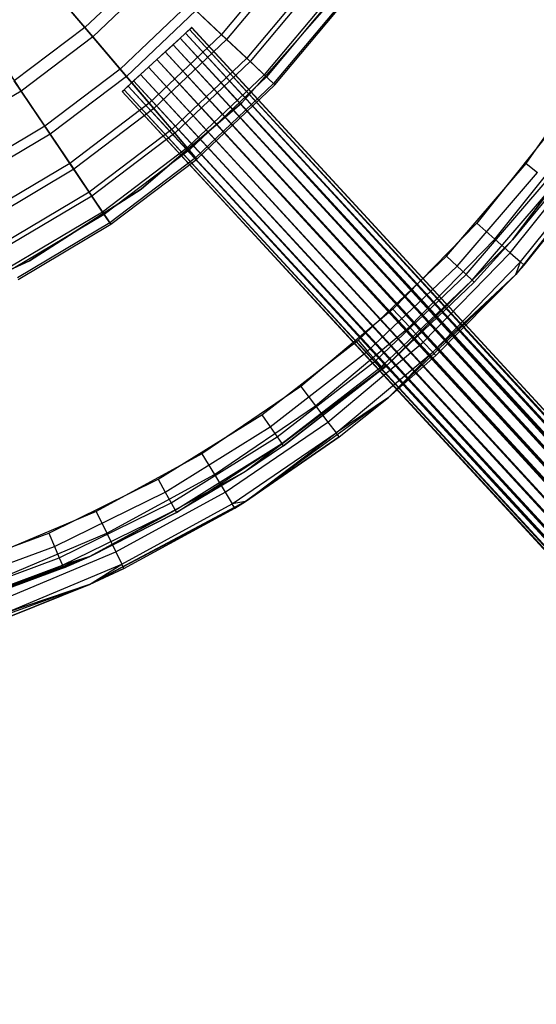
# Model space of a CAD drawing. Extents: x -22.9 to 23, y 4.7 to 50.6.
# Tile 28 of 95: x 1.4 to 3.1, y 22.7 to 25.8. Entities that reach past the tile are written whole.
import ezdxf

# ---------------------------------------------------------------- set-up
doc = ezdxf.new("R2010")
doc.units = 0
doc.header["$LTSCALE"] = 2.54
doc.layers.get('0').update_dxf_attribs({"linetype": 'CONTINUOUS'})

# ---------------------------------------------------------------- blocks, each defined once
blk = doc.blocks.new('HOTEL-MOOD-11783-11791_STL')
at = {"color": 0}
for p, q in [((2.2689, 25.9975, 20.0225), (2.0669, 25.7566, 20.0225)), ((2.2689, 25.9975, 20.0225), (2.0669, 25.7566, 20.0225)), ((2.2867, 25.9842, 22.4078), (2.0831, 25.7414, 22.4078)), ((2.2867, 25.9842, 22.4078), (2.0831, 25.7414, 22.4078)), ((1.8378, 25.9717, 19.4659), (1.6356, 25.7792, 19.4659)), ((1.8378, 25.9717, 19.4659), (1.6356, 25.7792, 19.4659)), ((1.6356, 25.7792, 19.4659), (1.5054, 25.9324, 19.2169)), ((1.6356, 25.7792, 19.4659), (1.5054, 25.9324, 19.2169)), ((1.8662, 25.945, 23.1195), (1.6609, 25.7495, 23.1195)), ((1.8662, 25.945, 23.1195), (1.6609, 25.7495, 23.1195)), ((2.3565, 25.932, 20.3233), (2.1466, 25.6818, 20.3233)), ((2.3565, 25.932, 20.3233), (2.1466, 25.6818, 20.3233)), ((2.3685, 25.9231, 22.0355), (2.1575, 25.6715, 22.0355)), ((2.3685, 25.9231, 22.0355), (2.1575, 25.6715, 22.0355)), ((1.5358, 25.8967, 23.4537), (1.6609, 25.7495, 23.1195)), ((1.5358, 25.8967, 23.4537), (1.6609, 25.7495, 23.1195)), ((2.417, 25.8868, 20.6343), (2.2017, 25.63, 20.6343)), ((2.417, 25.8868, 20.6343), (2.2017, 25.63, 20.6343)), ((2.4245, 25.8812, 21.6559), (2.2086, 25.6236, 21.6559)), ((2.4245, 25.8812, 21.6559), (2.2086, 25.6236, 21.6559)), ((2.4498, 25.8623, 20.9517), (2.2316, 25.602, 20.9517)), ((2.4498, 25.8623, 20.9517), (2.2316, 25.602, 20.9517)), ((2.2358, 25.598, 21.2717), (2.4545, 25.8588, 21.2717)), ((2.2358, 25.598, 21.2717), (2.4545, 25.8588, 21.2717)), ((1.9635, 25.8536, 19.7355), (1.7474, 25.6478, 19.7355)), ((1.9635, 25.8536, 19.7355), (1.7474, 25.6478, 19.7355)), ((1.9857, 25.8328, 22.77), (1.7671, 25.6246, 22.77)), ((1.9857, 25.8328, 22.77), (1.7671, 25.6246, 22.77)), ((2.0669, 25.7566, 20.0225), (1.9635, 25.8536, 19.7355)), ((2.0669, 25.7566, 20.0225), (1.9635, 25.8536, 19.7355)), ((1.9857, 25.8328, 22.77), (2.0831, 25.7414, 22.4078)), ((1.9857, 25.8328, 22.77), (2.0831, 25.7414, 22.4078)), ((2.1312, 25.5409, 28.9161), (2.4078, 25.855, 28.9161)), ((2.4078, 25.855, 28.7961), (2.1312, 25.5409, 28.7961)), ((2.1312, 25.5409, 28.9161), (2.4078, 25.855, 28.9161)), ((2.4078, 25.855, 28.7961), (2.1312, 25.5409, 28.7961)), ((1.6356, 25.7792, 19.4659), (1.4132, 25.6106, 19.4659)), ((1.6356, 25.7792, 19.4659), (1.4132, 25.6106, 19.4659)), ((1.7474, 25.6478, 19.7355), (1.6356, 25.7792, 19.4659)), ((1.7474, 25.6478, 19.7355), (1.6356, 25.7792, 19.4659)), ((1.9362, 25.7449, 28.7321), (1.9662, 25.7725, 28.673)), ((1.9362, 25.7449, 28.7321), (1.9662, 25.7725, 28.673)), ((1.9726, 25.7784, 28.6017), (1.9539, 25.7611, 28.5346)), ((1.9726, 25.7784, 28.6017), (1.9539, 25.7611, 28.5346)), ((1.9662, 25.7725, 28.673), (1.9734, 25.7791, 28.6198)), ((1.9662, 25.7725, 28.673), (1.9734, 25.7791, 28.6198)), ((1.9662, 25.7725, 28.673), (15.1096, 11.5127, 28.6379)), ((15.0908, 11.4955, 28.705), (1.9662, 25.7725, 28.673)), ((15.0908, 11.4955, 28.705), (1.9662, 25.7725, 28.673)), ((15.1032, 11.5068, 28.673), (1.9662, 25.7725, 28.673)), ((15.1032, 11.5068, 28.673), (1.9662, 25.7725, 28.673)), ((1.9662, 25.7725, 28.673), (15.1096, 11.5127, 28.6379)), ((1.9734, 25.7791, 28.6198), (1.9726, 25.7784, 28.6017)), ((1.9734, 25.7791, 28.6198), (1.9726, 25.7784, 28.6017)), ((15.1096, 11.5127, 28.6017), (1.9726, 25.7784, 28.6017)), ((15.1096, 11.5127, 28.6017), (1.9726, 25.7784, 28.6017)), ((15.1096, 11.5127, 28.6379), (1.9734, 25.7791, 28.6198)), ((15.1096, 11.5127, 28.6379), (1.9734, 25.7791, 28.6198)), ((15.1104, 11.5134, 28.6198), (1.9734, 25.7791, 28.6198)), ((15.1104, 11.5134, 28.6198), (1.9734, 25.7791, 28.6198)), ((1.3271, 25.7385, 23.4537), (1.435, 25.5783, 23.1195)), ((1.3271, 25.7385, 23.4537), (1.435, 25.5783, 23.1195)), ((1.6609, 25.7495, 23.1195), (1.435, 25.5783, 23.1195)), ((1.6609, 25.7495, 23.1195), (1.435, 25.5783, 23.1195)), ((1.6609, 25.7495, 23.1195), (1.7671, 25.6246, 22.77)), ((1.6609, 25.7495, 23.1195), (1.7671, 25.6246, 22.77)), ((2.0669, 25.7566, 20.0225), (1.8392, 25.5398, 20.0225)), ((2.0669, 25.7566, 20.0225), (1.8392, 25.5398, 20.0225)), ((2.0831, 25.7414, 22.4078), (1.8536, 25.5229, 22.4078)), ((2.0831, 25.7414, 22.4078), (1.8536, 25.5229, 22.4078)), ((1.8895, 25.7018, 28.7654), (1.9362, 25.7449, 28.7321)), ((1.8895, 25.7018, 28.7654), (1.9362, 25.7449, 28.7321)), ((1.9539, 25.7611, 28.5346), (1.9143, 25.7247, 28.487)), ((1.9539, 25.7611, 28.5346), (1.9143, 25.7247, 28.487)), ((15.0732, 11.4792, 28.7321), (1.9362, 25.7449, 28.7321)), ((1.9362, 25.7449, 28.7321), (15.0513, 11.4591, 28.7526)), ((15.0732, 11.4792, 28.7321), (1.9362, 25.7449, 28.7321)), ((15.0908, 11.4955, 28.705), (1.9362, 25.7449, 28.7321)), ((15.0908, 11.4955, 28.705), (1.9362, 25.7449, 28.7321)), ((1.9362, 25.7449, 28.7321), (15.0513, 11.4591, 28.7526)), ((1.9362, 25.7449, 28.7321), (15.0264, 11.4361, 28.7654)), ((1.9362, 25.7449, 28.7321), (15.0264, 11.4361, 28.7654)), ((1.9539, 25.7611, 28.5346), (15.0732, 11.4792, 28.5075)), ((1.9539, 25.7611, 28.5346), (15.0732, 11.4792, 28.5075)), ((1.9539, 25.7611, 28.5346), (15.0908, 11.4955, 28.5346)), ((15.1096, 11.5127, 28.6017), (1.9539, 25.7611, 28.5346)), ((15.1096, 11.5127, 28.6017), (1.9539, 25.7611, 28.5346)), ((15.1032, 11.5068, 28.5666), (1.9539, 25.7611, 28.5346)), ((15.1032, 11.5068, 28.5666), (1.9539, 25.7611, 28.5346)), ((1.9539, 25.7611, 28.5346), (15.0908, 11.4955, 28.5346)), ((2.1466, 25.6818, 20.3233), (2.0669, 25.7566, 20.0225)), ((2.1466, 25.6818, 20.3233), (2.0669, 25.7566, 20.0225)), ((2.0831, 25.7414, 22.4078), (2.1575, 25.6715, 22.0355)), ((2.0831, 25.7414, 22.4078), (2.1575, 25.6715, 22.0355)), ((1.8366, 25.6532, 28.7654), (1.8895, 25.7018, 28.7654)), ((1.8366, 25.6532, 28.7654), (1.8895, 25.7018, 28.7654)), ((1.9143, 25.7247, 28.487), (1.863, 25.6775, 28.4698)), ((1.9143, 25.7247, 28.487), (1.863, 25.6775, 28.4698)), ((1.8895, 25.7018, 28.7654), (15.0264, 11.4361, 28.7654)), ((1.8895, 25.7018, 28.7654), (15.0264, 11.4361, 28.7654)), ((1.8895, 25.7018, 28.7654), (15, 11.4118, 28.7698)), ((1.8895, 25.7018, 28.7654), (15, 11.4118, 28.7698)), ((1.8895, 25.7018, 28.7654), (14.9736, 11.3875, 28.7654)), ((1.8895, 25.7018, 28.7654), (14.9736, 11.3875, 28.7654)), ((15.0264, 11.4361, 28.4742), (1.9143, 25.7247, 28.487)), ((1.9143, 25.7247, 28.487), (15.0513, 11.4591, 28.487)), ((15.0264, 11.4361, 28.4742), (1.9143, 25.7247, 28.487)), ((1.9143, 25.7247, 28.487), (15.0513, 11.4591, 28.487)), ((1.9143, 25.7247, 28.487), (15.0732, 11.4792, 28.5075)), ((1.9143, 25.7247, 28.487), (15.0732, 11.4792, 28.5075)), ((1.863, 25.6775, 28.4698), (1.8118, 25.6303, 28.487)), ((1.863, 25.6775, 28.4698), (1.8118, 25.6303, 28.487)), ((15.0264, 11.4361, 28.4742), (1.863, 25.6775, 28.4698)), ((15, 11.4118, 28.4698), (1.863, 25.6775, 28.4698)), ((15.0264, 11.4361, 28.4742), (1.863, 25.6775, 28.4698)), ((15, 11.4118, 28.4698), (1.863, 25.6775, 28.4698)), ((14.9736, 11.3875, 28.4742), (1.863, 25.6775, 28.4698)), ((14.9736, 11.3875, 28.4742), (1.863, 25.6775, 28.4698)), ((2.1466, 25.6818, 20.3233), (1.91, 25.4565, 20.3233)), ((2.1466, 25.6818, 20.3233), (1.91, 25.4565, 20.3233)), ((2.1575, 25.6715, 22.0355), (1.9197, 25.4451, 22.0355)), ((2.1575, 25.6715, 22.0355), (1.9197, 25.4451, 22.0355)), ((2.2017, 25.63, 20.6343), (2.1466, 25.6818, 20.3233)), ((2.2017, 25.63, 20.6343), (2.1466, 25.6818, 20.3233)), ((2.1575, 25.6715, 22.0355), (2.2086, 25.6236, 21.6559)), ((2.1575, 25.6715, 22.0355), (2.2086, 25.6236, 21.6559)), ((1.7474, 25.6478, 19.7355), (1.5095, 25.4675, 19.7355)), ((1.7474, 25.6478, 19.7355), (1.5095, 25.4675, 19.7355)), ((1.8392, 25.5398, 20.0225), (1.7474, 25.6478, 19.7355)), ((1.8392, 25.5398, 20.0225), (1.7474, 25.6478, 19.7355)), ((1.7899, 25.6101, 28.7321), (1.8366, 25.6532, 28.7654)), ((1.7899, 25.6101, 28.7321), (1.8366, 25.6532, 28.7654)), ((1.8366, 25.6532, 28.7654), (14.9736, 11.3875, 28.7654)), ((1.8366, 25.6532, 28.7654), (14.9736, 11.3875, 28.7654)), ((1.8366, 25.6532, 28.7654), (14.9488, 11.3646, 28.7526)), ((1.8366, 25.6532, 28.7654), (14.9488, 11.3646, 28.7526)), ((3.0281, 25.3494, 158.8041), (3.248, 25.6654, 158.8041)), ((3.0281, 25.3494, 158.8041), (3.248, 25.6654, 158.8041)), ((1.5095, 25.4675, 19.7355), (1.4132, 25.6106, 19.4659)), ((1.5095, 25.4675, 19.7355), (1.4132, 25.6106, 19.4659)), ((1.7671, 25.6246, 22.77), (1.5265, 25.4423, 22.77)), ((1.7671, 25.6246, 22.77), (1.5265, 25.4423, 22.77)), ((1.7599, 25.5825, 28.673), (1.7899, 25.6101, 28.7321)), ((1.7599, 25.5825, 28.673), (1.7899, 25.6101, 28.7321)), ((1.7671, 25.6246, 22.77), (1.8536, 25.5229, 22.4078)), ((1.7671, 25.6246, 22.77), (1.8536, 25.5229, 22.4078)), ((1.8118, 25.6303, 28.487), (1.7722, 25.5939, 28.5346)), ((1.8118, 25.6303, 28.487), (1.7722, 25.5939, 28.5346)), ((1.7899, 25.6101, 28.7321), (14.9488, 11.3646, 28.7526)), ((1.7899, 25.6101, 28.7321), (14.9488, 11.3646, 28.7526)), ((1.7899, 25.6101, 28.7321), (14.9269, 11.3445, 28.7321)), ((1.7899, 25.6101, 28.7321), (14.9269, 11.3445, 28.7321)), ((1.7899, 25.6101, 28.7321), (14.9092, 11.3282, 28.705)), ((1.7899, 25.6101, 28.7321), (14.9092, 11.3282, 28.705)), ((14.9736, 11.3875, 28.4742), (1.8118, 25.6303, 28.487)), ((14.9736, 11.3875, 28.4742), (1.8118, 25.6303, 28.487)), ((14.9488, 11.3646, 28.487), (1.8118, 25.6303, 28.487)), ((14.9488, 11.3646, 28.487), (1.8118, 25.6303, 28.487)), ((2.2017, 25.63, 20.6343), (1.959, 25.399, 20.6343)), ((2.2017, 25.63, 20.6343), (1.959, 25.399, 20.6343)), ((2.2086, 25.6236, 21.6559), (1.9651, 25.3918, 21.6559)), ((2.2086, 25.6236, 21.6559), (1.9651, 25.3918, 21.6559)), ((2.2316, 25.602, 20.9517), (2.2017, 25.63, 20.6343)), ((2.2316, 25.602, 20.9517), (2.2017, 25.63, 20.6343)), ((2.2086, 25.6236, 21.6559), (2.2358, 25.598, 21.2717)), ((2.2086, 25.6236, 21.6559), (2.2358, 25.598, 21.2717)), ((1.435, 25.5783, 23.1195), (1.1913, 25.4334, 23.1195)), ((1.435, 25.5783, 23.1195), (1.1913, 25.4334, 23.1195)), ((1.435, 25.5783, 23.1195), (1.5265, 25.4423, 22.77)), ((1.435, 25.5783, 23.1195), (1.5265, 25.4423, 22.77)), ((1.7722, 25.5939, 28.5346), (1.7535, 25.5766, 28.6017)), ((1.7722, 25.5939, 28.5346), (1.7535, 25.5766, 28.6017)), ((1.7535, 25.5766, 28.6017), (1.7599, 25.5825, 28.673)), ((1.7535, 25.5766, 28.6017), (1.7599, 25.5825, 28.673)), ((1.7535, 25.5766, 28.6017), (14.8905, 11.311, 28.6379)), ((1.7535, 25.5766, 28.6017), (14.8905, 11.311, 28.6017)), ((1.7535, 25.5766, 28.6017), (14.8905, 11.311, 28.6379)), ((14.9092, 11.3282, 28.5346), (1.7535, 25.5766, 28.6017)), ((14.9092, 11.3282, 28.5346), (1.7535, 25.5766, 28.6017)), ((14.8969, 11.3168, 28.5666), (1.7535, 25.5766, 28.6017)), ((14.8969, 11.3168, 28.5666), (1.7535, 25.5766, 28.6017)), ((1.7535, 25.5766, 28.6017), (14.8905, 11.311, 28.6017)), ((1.7599, 25.5825, 28.673), (14.9092, 11.3282, 28.705)), ((1.7599, 25.5825, 28.673), (14.9092, 11.3282, 28.705)), ((1.7599, 25.5825, 28.673), (14.8969, 11.3168, 28.673)), ((1.7599, 25.5825, 28.673), (14.8969, 11.3168, 28.673)), ((1.7599, 25.5825, 28.673), (14.8905, 11.311, 28.6379)), ((1.7599, 25.5825, 28.673), (14.8905, 11.311, 28.6379)), ((1.7722, 25.5939, 28.5346), (14.9092, 11.3282, 28.5346)), ((14.9488, 11.3646, 28.487), (1.7722, 25.5939, 28.5346)), ((14.9488, 11.3646, 28.487), (1.7722, 25.5939, 28.5346)), ((14.9269, 11.3445, 28.5075), (1.7722, 25.5939, 28.5346)), ((14.9269, 11.3445, 28.5075), (1.7722, 25.5939, 28.5346)), ((1.7722, 25.5939, 28.5346), (14.9092, 11.3282, 28.5346)), ((2.2316, 25.602, 20.9517), (1.9855, 25.3678, 20.9517)), ((2.2316, 25.602, 20.9517), (1.9855, 25.3678, 20.9517)), ((1.9893, 25.3634, 21.2717), (2.2358, 25.598, 21.2717)), ((1.9893, 25.3634, 21.2717), (2.2358, 25.598, 21.2717)), ((2.2358, 25.598, 21.2717), (2.2316, 25.602, 20.9517)), ((2.2358, 25.598, 21.2717), (2.2316, 25.602, 20.9517)), ((3.3209, 25.5561, 161.7241), (2.9857, 25.1084, 161.7241)), ((3.3209, 25.5561, 161.7241), (2.9857, 25.1084, 161.7241)), ((1.8392, 25.5398, 20.0225), (1.5887, 25.3499, 20.0225)), ((1.8392, 25.5398, 20.0225), (1.5887, 25.3499, 20.0225)), ((1.8536, 25.5229, 22.4078), (1.6011, 25.3315, 22.4078)), ((1.8536, 25.5229, 22.4078), (1.6011, 25.3315, 22.4078)), ((1.8136, 25.2683, 28.9161), (2.1312, 25.5409, 28.9161)), ((2.1312, 25.5409, 28.7961), (1.8136, 25.2683, 28.7961)), ((1.8136, 25.2683, 28.9161), (2.1312, 25.5409, 28.9161)), ((2.1312, 25.5409, 28.7961), (1.8136, 25.2683, 28.7961)), ((1.91, 25.4565, 20.3233), (1.8392, 25.5398, 20.0225)), ((1.91, 25.4565, 20.3233), (1.8392, 25.5398, 20.0225)), ((1.8536, 25.5229, 22.4078), (1.9197, 25.4451, 22.0355)), ((1.8536, 25.5229, 22.4078), (1.9197, 25.4451, 22.0355)), ((2.1312, 25.5409, 28.9161), (2.1312, 25.5409, 28.7961)), ((2.1312, 25.5409, 28.9161), (2.1312, 25.5409, 28.7961)), ((1.5095, 25.4675, 19.7355), (1.2529, 25.315, 19.7355)), ((1.5095, 25.4675, 19.7355), (1.2529, 25.315, 19.7355)), ((1.5887, 25.3499, 20.0225), (1.5095, 25.4675, 19.7355)), ((1.5887, 25.3499, 20.0225), (1.5095, 25.4675, 19.7355)), ((1.91, 25.4565, 20.3233), (1.6497, 25.2592, 20.3233)), ((1.91, 25.4565, 20.3233), (1.6497, 25.2592, 20.3233)), ((1.959, 25.399, 20.6343), (1.91, 25.4565, 20.3233)), ((1.959, 25.399, 20.6343), (1.91, 25.4565, 20.3233)), ((3.1086, 25.4572, 158.7241), (2.8724, 25.161, 158.7241)), ((3.1086, 25.4572, 158.7241), (2.8724, 25.161, 158.7241)), ((1.5265, 25.4423, 22.77), (1.267, 25.288, 22.77)), ((1.5265, 25.4423, 22.77), (1.267, 25.288, 22.77)), ((1.5265, 25.4423, 22.77), (1.6011, 25.3315, 22.4078)), ((1.5265, 25.4423, 22.77), (1.6011, 25.3315, 22.4078)), ((1.9197, 25.4451, 22.0355), (1.6581, 25.2468, 22.0355)), ((1.9197, 25.4451, 22.0355), (1.6581, 25.2468, 22.0355)), ((1.9197, 25.4451, 22.0355), (1.9651, 25.3918, 21.6559)), ((1.9197, 25.4451, 22.0355), (1.9651, 25.3918, 21.6559)), ((3.3393, 25.4387, 161.7241), (2.9958, 24.9989, 161.7241)), ((3.3393, 25.4387, 161.7241), (2.9958, 24.9989, 161.7241)), ((1.959, 25.399, 20.6343), (1.6919, 25.1965, 20.6343)), ((1.959, 25.399, 20.6343), (1.6919, 25.1965, 20.6343)), ((1.9651, 25.3918, 21.6559), (1.6972, 25.1887, 21.6559)), ((1.9651, 25.3918, 21.6559), (1.6972, 25.1887, 21.6559)), ((1.9855, 25.3678, 20.9517), (1.959, 25.399, 20.6343)), ((1.9855, 25.3678, 20.9517), (1.959, 25.399, 20.6343)), ((1.9651, 25.3918, 21.6559), (1.9893, 25.3634, 21.2717)), ((1.9651, 25.3918, 21.6559), (1.9893, 25.3634, 21.2717)), ((2.9297, 25.1104, 158.7394), (3.1707, 25.4125, 158.7394)), ((2.9297, 25.1104, 158.7394), (3.1707, 25.4125, 158.7394)), ((1.9855, 25.3678, 20.9517), (1.7148, 25.1626, 20.9517)), ((1.9855, 25.3678, 20.9517), (1.7148, 25.1626, 20.9517)), ((1.718, 25.1578, 21.2717), (1.9893, 25.3634, 21.2717)), ((1.718, 25.1578, 21.2717), (1.9893, 25.3634, 21.2717)), ((1.9893, 25.3634, 21.2717), (1.9855, 25.3678, 20.9517)), ((1.9893, 25.3634, 21.2717), (1.9855, 25.3678, 20.9517)), ((2.9784, 25.0675, 158.7827), (3.2234, 25.3747, 158.7827)), ((2.9784, 25.0675, 158.7827), (3.2234, 25.3747, 158.7827)), ((1.5887, 25.3499, 20.0225), (1.3184, 25.1893, 20.0225)), ((1.5887, 25.3499, 20.0225), (1.3184, 25.1893, 20.0225)), ((1.6011, 25.3315, 22.4078), (1.3287, 25.1696, 22.4078)), ((1.6011, 25.3315, 22.4078), (1.3287, 25.1696, 22.4078)), ((1.6497, 25.2592, 20.3233), (1.5887, 25.3499, 20.0225)), ((1.6497, 25.2592, 20.3233), (1.5887, 25.3499, 20.0225)), ((1.6011, 25.3315, 22.4078), (1.6581, 25.2468, 22.0355)), ((1.6011, 25.3315, 22.4078), (1.6581, 25.2468, 22.0355)), ((2.7774, 25.0574, 158.8041), (3.0281, 25.3494, 158.8041)), ((2.7774, 25.0574, 158.8041), (3.0281, 25.3494, 158.8041)), ((3.2709, 25.3405, 158.9241), (2.9958, 24.9989, 161.7241)), ((3.2709, 25.3405, 158.9241), (2.9958, 24.9989, 161.7241)), ((3.0109, 25.0388, 158.8476), (3.2586, 25.3494, 158.8476)), ((3.0109, 25.0388, 158.8476), (3.2586, 25.3494, 158.8476)), ((3.0223, 25.0287, 158.9241), (3.2709, 25.3405, 158.9241)), ((3.0223, 25.0287, 158.9241), (3.2709, 25.3405, 158.9241)), ((3.0281, 25.3494, 158.8041), (3.0645, 25.3213, 158.8133)), ((3.0281, 25.3494, 158.8041), (3.0645, 25.3213, 158.8133)), ((2.8107, 25.0257, 158.8133), (3.0645, 25.3213, 158.8133)), ((2.8107, 25.0257, 158.8133), (3.0645, 25.3213, 158.8133)), ((2.8389, 24.9989, 158.8393), (3.0952, 25.2975, 158.8393)), ((2.8389, 24.9989, 158.8393), (3.0952, 25.2975, 158.8393)), ((1.4612, 25.0425, 28.9161), (1.8136, 25.2683, 28.9161)), ((1.8136, 25.2683, 28.7961), (1.4612, 25.0425, 28.7961)), ((1.4612, 25.0425, 28.9161), (1.8136, 25.2683, 28.9161)), ((1.8136, 25.2683, 28.7961), (1.4612, 25.0425, 28.7961)), ((1.8136, 25.2683, 28.9161), (1.8136, 25.2683, 28.7961)), ((1.8136, 25.2683, 28.9161), (1.8136, 25.2683, 28.7961)), ((2.8578, 24.981, 158.8782), (3.1158, 25.2816, 158.8782)), ((2.8578, 24.981, 158.8782), (3.1158, 25.2816, 158.8782)), ((2.9857, 25.1084, 158.9241), (3.1158, 25.2816, 158.8782)), ((2.9857, 25.1084, 158.9241), (3.1158, 25.2816, 158.8782)), ((3.123, 25.276, 158.9241), (2.9857, 25.1084, 161.7241)), ((3.123, 25.276, 158.9241), (2.9857, 25.1084, 161.7241)), ((3.123, 25.276, 158.9241), (2.9857, 25.1084, 158.9241)), ((3.123, 25.276, 158.9241), (2.9857, 25.1084, 158.9241)), ((1.6497, 25.2592, 20.3233), (1.369, 25.0923, 20.3233)), ((1.6497, 25.2592, 20.3233), (1.369, 25.0923, 20.3233)), ((1.6581, 25.2468, 22.0355), (1.3759, 25.079, 22.0355)), ((1.6581, 25.2468, 22.0355), (1.3759, 25.079, 22.0355)), ((1.6919, 25.1965, 20.6343), (1.6497, 25.2592, 20.3233)), ((1.6919, 25.1965, 20.6343), (1.6497, 25.2592, 20.3233)), ((1.6581, 25.2468, 22.0355), (1.6972, 25.1887, 21.6559)), ((1.6581, 25.2468, 22.0355), (1.6972, 25.1887, 21.6559)), ((1.6919, 25.1965, 20.6343), (1.4039, 25.0253, 20.6343)), ((1.6919, 25.1965, 20.6343), (1.4039, 25.0253, 20.6343)), ((1.6972, 25.1887, 21.6559), (1.4082, 25.0169, 21.6559)), ((1.6972, 25.1887, 21.6559), (1.4082, 25.0169, 21.6559)), ((1.7148, 25.1626, 20.9517), (1.6919, 25.1965, 20.6343)), ((1.7148, 25.1626, 20.9517), (1.6919, 25.1965, 20.6343)), ((1.6972, 25.1887, 21.6559), (1.718, 25.1578, 21.2717)), ((1.6972, 25.1887, 21.6559), (1.718, 25.1578, 21.2717)), ((1.7148, 25.1626, 20.9517), (1.4228, 24.989, 20.9517)), ((1.7148, 25.1626, 20.9517), (1.4228, 24.989, 20.9517)), ((1.4255, 24.9838, 21.2717), (1.718, 25.1578, 21.2717)), ((1.4255, 24.9838, 21.2717), (1.718, 25.1578, 21.2717)), ((1.718, 25.1578, 21.2717), (1.7148, 25.1626, 20.9517)), ((1.718, 25.1578, 21.2717), (1.7148, 25.1626, 20.9517)), ((2.8724, 25.161, 158.7241), (2.6078, 24.8898, 158.7241)), ((2.8724, 25.161, 158.7241), (2.6078, 24.8898, 158.7241)), ((2.8724, 25.161, 158.7241), (2.9297, 25.1104, 158.7394)), ((2.8724, 25.161, 158.7241), (2.9297, 25.1104, 158.7394)), ((2.6599, 24.8337, 158.7394), (2.9297, 25.1104, 158.7394)), ((2.6599, 24.8337, 158.7394), (2.9297, 25.1104, 158.7394)), ((2.9297, 25.1104, 158.7394), (2.9784, 25.0675, 158.7827)), ((2.9297, 25.1104, 158.7394), (2.9784, 25.0675, 158.7827)), ((2.9857, 25.1084, 161.7241), (2.5902, 24.7129, 161.7241)), ((2.9857, 25.1084, 161.7241), (2.5902, 24.7129, 161.7241)), ((2.9857, 25.1084, 158.9241), (2.8578, 24.981, 158.8782)), ((2.9857, 25.1084, 158.9241), (2.8578, 24.981, 158.8782)), ((2.9857, 25.1084, 161.7241), (2.8644, 24.9747, 158.9241)), ((2.9857, 25.1084, 161.7241), (2.8644, 24.9747, 158.9241)), ((2.9857, 25.1084, 158.9241), (2.8644, 24.9747, 158.9241)), ((2.9857, 25.1084, 158.9241), (2.8644, 24.9747, 158.9241)), ((2.9857, 25.1084, 161.7241), (2.9857, 25.1084, 158.9241)), ((2.9857, 25.1084, 161.7241), (2.9857, 25.1084, 158.9241)), ((2.4984, 24.7922, 158.8041), (2.7774, 25.0574, 158.8041)), ((2.4984, 24.7922, 158.8041), (2.7774, 25.0574, 158.8041)), ((2.704, 24.7862, 158.7827), (2.9784, 25.0675, 158.7827)), ((2.704, 24.7862, 158.7827), (2.9784, 25.0675, 158.7827)), ((2.7774, 25.0574, 158.8041), (2.8107, 25.0257, 158.8133)), ((2.7774, 25.0574, 158.8041), (2.8107, 25.0257, 158.8133)), ((2.9784, 25.0675, 158.7827), (3.0109, 25.0388, 158.8476)), ((2.9784, 25.0675, 158.7827), (3.0109, 25.0388, 158.8476)), ((1.0807, 24.868, 28.9161), (1.4612, 25.0425, 28.9161)), ((1.4612, 25.0425, 28.7961), (1.0807, 24.868, 28.7961)), ((1.0807, 24.868, 28.9161), (1.4612, 25.0425, 28.9161)), ((1.4612, 25.0425, 28.7961), (1.0807, 24.868, 28.7961)), ((1.4612, 25.0425, 28.9161), (1.4612, 25.0425, 28.7961)), ((1.4612, 25.0425, 28.9161), (1.4612, 25.0425, 28.7961)), ((2.5283, 24.7573, 158.8133), (2.8107, 25.0257, 158.8133)), ((2.5283, 24.7573, 158.8133), (2.8107, 25.0257, 158.8133)), ((2.7335, 24.7544, 158.8476), (3.0109, 25.0388, 158.8476)), ((2.7335, 24.7544, 158.8476), (3.0109, 25.0388, 158.8476)), ((2.8107, 25.0257, 158.8133), (2.8389, 24.9989, 158.8393)), ((2.8107, 25.0257, 158.8133), (2.8389, 24.9989, 158.8393)), ((2.9958, 24.9989, 158.9241), (3.0109, 25.0388, 158.8476)), ((2.9958, 24.9989, 158.9241), (3.0109, 25.0388, 158.8476)), ((2.9958, 24.9989, 158.9241), (3.0223, 25.0287, 158.9241)), ((3.0223, 25.0287, 158.9241), (2.9958, 24.9989, 161.7241)), ((3.0223, 25.0287, 158.9241), (2.9958, 24.9989, 161.7241)), ((2.9958, 24.9989, 158.9241), (3.0223, 25.0287, 158.9241)), ((3.0223, 25.0287, 158.9241), (3.0109, 25.0388, 158.8476)), ((3.0223, 25.0287, 158.9241), (3.0109, 25.0388, 158.8476)), ((2.5537, 24.7278, 158.8393), (2.8389, 24.9989, 158.8393)), ((2.5537, 24.7278, 158.8393), (2.8389, 24.9989, 158.8393)), ((2.9958, 24.9989, 161.7241), (2.5943, 24.6113, 161.7241)), ((2.9958, 24.9989, 161.7241), (2.5943, 24.6113, 161.7241)), ((2.9958, 24.9989, 158.9241), (2.7335, 24.7544, 158.8476)), ((2.9958, 24.9989, 158.9241), (2.7335, 24.7544, 158.8476)), ((2.9958, 24.9989, 161.7241), (2.7439, 24.7432, 158.9241)), ((2.7439, 24.7432, 158.9241), (2.9958, 24.9989, 158.9241)), ((2.9958, 24.9989, 161.7241), (2.7439, 24.7432, 158.9241)), ((2.7439, 24.7432, 158.9241), (2.9958, 24.9989, 158.9241)), ((2.8389, 24.9989, 158.8393), (2.8578, 24.981, 158.8782)), ((2.8389, 24.9989, 158.8393), (2.8578, 24.981, 158.8782)), ((2.9958, 24.9989, 158.9241), (2.9958, 24.9989, 161.7241)), ((2.9958, 24.9989, 158.9241), (2.9958, 24.9989, 161.7241)), ((2.5706, 24.708, 158.8782), (2.8578, 24.981, 158.8782)), ((2.5706, 24.708, 158.8782), (2.8578, 24.981, 158.8782)), ((2.5902, 24.7129, 158.9241), (2.8578, 24.981, 158.8782)), ((2.5902, 24.7129, 158.9241), (2.8578, 24.981, 158.8782)), ((2.5902, 24.7129, 161.7241), (2.8644, 24.9747, 158.9241)), ((2.8644, 24.9747, 158.9241), (2.5902, 24.7129, 158.9241)), ((2.5902, 24.7129, 161.7241), (2.8644, 24.9747, 158.9241)), ((2.8644, 24.9747, 158.9241), (2.5902, 24.7129, 158.9241)), ((2.8578, 24.981, 158.8782), (2.8644, 24.9747, 158.9241)), ((2.8578, 24.981, 158.8782), (2.8644, 24.9747, 158.9241)), ((2.6078, 24.8898, 158.7241), (2.3177, 24.6463, 158.7241)), ((2.6078, 24.8898, 158.7241), (2.3177, 24.6463, 158.7241)), ((2.6078, 24.8898, 158.7241), (2.6599, 24.8337, 158.7394)), ((2.6078, 24.8898, 158.7241), (2.6599, 24.8337, 158.7394)), ((2.3639, 24.5853, 158.7394), (2.6599, 24.8337, 158.7394)), ((2.3639, 24.5853, 158.7394), (2.6599, 24.8337, 158.7394)), ((2.6599, 24.8337, 158.7394), (2.704, 24.7862, 158.7827)), ((2.6599, 24.8337, 158.7394), (2.704, 24.7862, 158.7827)), ((2.194, 24.5565, 158.8041), (2.4984, 24.7922, 158.8041)), ((2.194, 24.5565, 158.8041), (2.4984, 24.7922, 158.8041)), ((2.403, 24.5336, 158.7827), (2.704, 24.7862, 158.7827)), ((2.403, 24.5336, 158.7827), (2.704, 24.7862, 158.7827)), ((2.4984, 24.7922, 158.8041), (2.5283, 24.7573, 158.8133)), ((2.4984, 24.7922, 158.8041), (2.5283, 24.7573, 158.8133)), ((2.704, 24.7862, 158.7827), (2.7335, 24.7544, 158.8476)), ((2.704, 24.7862, 158.7827), (2.7335, 24.7544, 158.8476)), ((2.2202, 24.5189, 158.8133), (2.5283, 24.7573, 158.8133)), ((2.2202, 24.5189, 158.8133), (2.5283, 24.7573, 158.8133)), ((2.4292, 24.4991, 158.8476), (2.7335, 24.7544, 158.8476)), ((2.4292, 24.4991, 158.8476), (2.7335, 24.7544, 158.8476)), ((2.5283, 24.7573, 158.8133), (2.5537, 24.7278, 158.8393)), ((2.5283, 24.7573, 158.8133), (2.5537, 24.7278, 158.8393)), ((2.5943, 24.6113, 158.9241), (2.7335, 24.7544, 158.8476)), ((2.5943, 24.6113, 158.9241), (2.7335, 24.7544, 158.8476)), ((2.5943, 24.6113, 161.7241), (2.7439, 24.7432, 158.9241)), ((2.5943, 24.6113, 161.7241), (2.7439, 24.7432, 158.9241)), ((2.5943, 24.6113, 158.9241), (2.7439, 24.7432, 158.9241)), ((2.5943, 24.6113, 158.9241), (2.7439, 24.7432, 158.9241)), ((2.7439, 24.7432, 158.9241), (2.7335, 24.7544, 158.8476)), ((2.7439, 24.7432, 158.9241), (2.7335, 24.7544, 158.8476)), ((2.5902, 24.7129, 161.7241), (2.1425, 24.3777, 161.7241)), ((2.5902, 24.7129, 161.7241), (2.1425, 24.3777, 161.7241)), ((2.2425, 24.4869, 158.8393), (2.5537, 24.7278, 158.8393)), ((2.2425, 24.4869, 158.8393), (2.5537, 24.7278, 158.8393)), ((2.2573, 24.4656, 158.8782), (2.5706, 24.708, 158.8782)), ((2.2573, 24.4656, 158.8782), (2.5706, 24.708, 158.8782)), ((2.2626, 24.4581, 158.9241), (2.5902, 24.7129, 161.7241)), ((2.2626, 24.4581, 158.9241), (2.5902, 24.7129, 161.7241)), ((2.5537, 24.7278, 158.8393), (2.5706, 24.708, 158.8782)), ((2.5537, 24.7278, 158.8393), (2.5706, 24.708, 158.8782)), ((2.5902, 24.7129, 158.9241), (2.5706, 24.708, 158.8782)), ((2.5902, 24.7129, 158.9241), (2.5706, 24.708, 158.8782)), ((2.5706, 24.708, 158.8782), (2.5766, 24.7011, 158.9241)), ((2.5706, 24.708, 158.8782), (2.5766, 24.7011, 158.9241)), ((2.5902, 24.7129, 158.9241), (2.5766, 24.7011, 158.9241)), ((2.5766, 24.7011, 158.9241), (2.5902, 24.7129, 161.7241)), ((2.5766, 24.7011, 158.9241), (2.5902, 24.7129, 161.7241)), ((2.5902, 24.7129, 158.9241), (2.5766, 24.7011, 158.9241)), ((2.5902, 24.7129, 158.9241), (2.5902, 24.7129, 161.7241)), ((2.5902, 24.7129, 158.9241), (2.5902, 24.7129, 161.7241)), ((2.5766, 24.7011, 158.9241), (2.2626, 24.4581, 158.9241)), ((2.5766, 24.7011, 158.9241), (2.2626, 24.4581, 158.9241)), ((2.3177, 24.6463, 158.7241), (2.0046, 24.4329, 158.7241)), ((2.3177, 24.6463, 158.7241), (2.0046, 24.4329, 158.7241)), ((2.3177, 24.6463, 158.7241), (2.3639, 24.5853, 158.7394)), ((2.3177, 24.6463, 158.7241), (2.3639, 24.5853, 158.7394)), ((2.0446, 24.3676, 158.7394), (2.3639, 24.5853, 158.7394)), ((2.0446, 24.3676, 158.7394), (2.3639, 24.5853, 158.7394)), ((2.5943, 24.6113, 161.7241), (2.1429, 24.2833, 161.7241)), ((2.5943, 24.6113, 161.7241), (2.1429, 24.2833, 161.7241)), ((2.3639, 24.5853, 158.7394), (2.403, 24.5336, 158.7827)), ((2.3639, 24.5853, 158.7394), (2.403, 24.5336, 158.7827)), ((2.5943, 24.6113, 158.9241), (2.4292, 24.4991, 158.8476)), ((2.5943, 24.6113, 158.9241), (2.4292, 24.4991, 158.8476)), ((2.4384, 24.4869, 158.9241), (2.5943, 24.6113, 161.7241)), ((2.4384, 24.4869, 158.9241), (2.5943, 24.6113, 161.7241)), ((2.4384, 24.4869, 158.9241), (2.5943, 24.6113, 158.9241)), ((2.4384, 24.4869, 158.9241), (2.5943, 24.6113, 158.9241)), ((2.5943, 24.6113, 161.7241), (2.5943, 24.6113, 158.9241)), ((2.5943, 24.6113, 161.7241), (2.5943, 24.6113, 158.9241)), ((1.8673, 24.3529, 158.8041), (2.194, 24.5565, 158.8041)), ((1.8673, 24.3529, 158.8041), (2.194, 24.5565, 158.8041)), ((2.194, 24.5565, 158.8041), (2.2202, 24.5189, 158.8133)), ((2.194, 24.5565, 158.8041), (2.2202, 24.5189, 158.8133)), ((1.8896, 24.3128, 158.8133), (2.2202, 24.5189, 158.8133)), ((1.8896, 24.3128, 158.8133), (2.2202, 24.5189, 158.8133)), ((2.0784, 24.3123, 158.7827), (2.403, 24.5336, 158.7827)), ((2.0784, 24.3123, 158.7827), (2.403, 24.5336, 158.7827)), ((2.2202, 24.5189, 158.8133), (2.2425, 24.4869, 158.8393)), ((2.2202, 24.5189, 158.8133), (2.2425, 24.4869, 158.8393)), ((2.403, 24.5336, 158.7827), (2.4292, 24.4991, 158.8476)), ((2.403, 24.5336, 158.7827), (2.4292, 24.4991, 158.8476)), ((2.101, 24.2753, 158.8476), (2.4292, 24.4991, 158.8476)), ((2.101, 24.2753, 158.8476), (2.4292, 24.4991, 158.8476)), ((2.1429, 24.2833, 158.9241), (2.4292, 24.4991, 158.8476)), ((2.1429, 24.2833, 158.9241), (2.4292, 24.4991, 158.8476)), ((2.4384, 24.4869, 158.9241), (2.4292, 24.4991, 158.8476)), ((2.4384, 24.4869, 158.9241), (2.4292, 24.4991, 158.8476)), ((1.9085, 24.2787, 158.8393), (2.2425, 24.4869, 158.8393)), ((1.9085, 24.2787, 158.8393), (2.2425, 24.4869, 158.8393)), ((1.9211, 24.256, 158.8782), (2.2573, 24.4656, 158.8782)), ((1.9211, 24.256, 158.8782), (2.2573, 24.4656, 158.8782)), ((1.9256, 24.248, 158.9241), (2.2573, 24.4656, 158.8782)), ((1.9256, 24.248, 158.9241), (2.2573, 24.4656, 158.8782)), ((2.2573, 24.4656, 158.8782), (2.1425, 24.3777, 158.9241)), ((2.2573, 24.4656, 158.8782), (2.1425, 24.3777, 158.9241)), ((2.2626, 24.4581, 158.9241), (2.1425, 24.3777, 161.7241)), ((2.2626, 24.4581, 158.9241), (2.1425, 24.3777, 161.7241)), ((2.2626, 24.4581, 158.9241), (2.1425, 24.3777, 158.9241)), ((2.2626, 24.4581, 158.9241), (2.1425, 24.3777, 158.9241)), ((2.1429, 24.2833, 158.9241), (2.4384, 24.4869, 158.9241)), ((2.4384, 24.4869, 158.9241), (2.1429, 24.2833, 161.7241)), ((2.4384, 24.4869, 158.9241), (2.1429, 24.2833, 161.7241)), ((2.1429, 24.2833, 158.9241), (2.4384, 24.4869, 158.9241)), ((2.2425, 24.4869, 158.8393), (2.2573, 24.4656, 158.8782)), ((2.2425, 24.4869, 158.8393), (2.2573, 24.4656, 158.8782)), ((2.2626, 24.4581, 158.9241), (2.2573, 24.4656, 158.8782)), ((2.2626, 24.4581, 158.9241), (2.2573, 24.4656, 158.8782)), ((2.0046, 24.4329, 158.7241), (1.672, 24.2518, 158.7241)), ((2.0046, 24.4329, 158.7241), (1.672, 24.2518, 158.7241)), ((2.0046, 24.4329, 158.7241), (2.0446, 24.3676, 158.7394)), ((2.0046, 24.4329, 158.7241), (2.0446, 24.3676, 158.7394)), ((2.1425, 24.3777, 161.7241), (1.6516, 24.1097, 161.7241)), ((2.1425, 24.3777, 161.7241), (1.6516, 24.1097, 161.7241)), ((1.7052, 24.1828, 158.7394), (2.0446, 24.3676, 158.7394)), ((1.7052, 24.1828, 158.7394), (2.0446, 24.3676, 158.7394)), ((2.1425, 24.3777, 161.7241), (1.9256, 24.248, 158.9241)), ((2.1425, 24.3777, 161.7241), (1.9256, 24.248, 158.9241)), ((2.1425, 24.3777, 158.9241), (1.9256, 24.248, 158.9241)), ((2.1425, 24.3777, 158.9241), (1.9256, 24.248, 158.9241)), ((2.0446, 24.3676, 158.7394), (2.0784, 24.3123, 158.7827)), ((2.0446, 24.3676, 158.7394), (2.0784, 24.3123, 158.7827)), ((2.1425, 24.3777, 161.7241), (2.1425, 24.3777, 158.9241)), ((2.1425, 24.3777, 161.7241), (2.1425, 24.3777, 158.9241)), ((1.5217, 24.1834, 158.8041), (1.8673, 24.3529, 158.8041)), ((1.5217, 24.1834, 158.8041), (1.8673, 24.3529, 158.8041)), ((1.8673, 24.3529, 158.8041), (1.8896, 24.3128, 158.8133)), ((1.8673, 24.3529, 158.8041), (1.8896, 24.3128, 158.8133)), ((1.5399, 24.1412, 158.8133), (1.8896, 24.3128, 158.8133)), ((1.5399, 24.1412, 158.8133), (1.8896, 24.3128, 158.8133)), ((1.7333, 24.1243, 158.7827), (2.0784, 24.3123, 158.7827)), ((1.7333, 24.1243, 158.7827), (2.0784, 24.3123, 158.7827)), ((1.8896, 24.3128, 158.8133), (1.9085, 24.2787, 158.8393)), ((1.8896, 24.3128, 158.8133), (1.9085, 24.2787, 158.8393)), ((2.0784, 24.3123, 158.7827), (2.101, 24.2753, 158.8476)), ((2.0784, 24.3123, 158.7827), (2.101, 24.2753, 158.8476)), ((1.5552, 24.1054, 158.8393), (1.9085, 24.2787, 158.8393)), ((1.5552, 24.1054, 158.8393), (1.9085, 24.2787, 158.8393)), ((2.1429, 24.2833, 161.7241), (1.6501, 24.0213, 161.7241)), ((2.1429, 24.2833, 161.7241), (1.6501, 24.0213, 161.7241)), ((1.7521, 24.0853, 158.8476), (2.101, 24.2753, 158.8476)), ((1.7521, 24.0853, 158.8476), (2.101, 24.2753, 158.8476)), ((1.9085, 24.2787, 158.8393), (1.9211, 24.256, 158.8782)), ((1.9085, 24.2787, 158.8393), (1.9211, 24.256, 158.8782)), ((2.1429, 24.2833, 158.9241), (2.101, 24.2753, 158.8476)), ((2.1429, 24.2833, 158.9241), (2.101, 24.2753, 158.8476)), ((2.1089, 24.2623, 158.9241), (2.101, 24.2753, 158.8476)), ((2.1089, 24.2623, 158.9241), (2.101, 24.2753, 158.8476)), ((2.1089, 24.2623, 158.9241), (2.1429, 24.2833, 161.7241)), ((2.1089, 24.2623, 158.9241), (2.1429, 24.2833, 158.9241)), ((2.1089, 24.2623, 158.9241), (2.1429, 24.2833, 161.7241)), ((2.1089, 24.2623, 158.9241), (2.1429, 24.2833, 158.9241)), ((2.1429, 24.2833, 158.9241), (2.1429, 24.2833, 161.7241)), ((2.1429, 24.2833, 158.9241), (2.1429, 24.2833, 161.7241)), ((1.672, 24.2518, 158.7241), (1.3229, 24.1046, 158.7241)), ((1.672, 24.2518, 158.7241), (1.3229, 24.1046, 158.7241)), ((1.5655, 24.0815, 158.8782), (1.9211, 24.256, 158.8782)), ((1.5655, 24.0815, 158.8782), (1.9211, 24.256, 158.8782)), ((2.1089, 24.2623, 158.9241), (1.6501, 24.0213, 161.7241)), ((2.1089, 24.2623, 158.9241), (1.6501, 24.0213, 161.7241)), ((1.6516, 24.1097, 158.9241), (1.9211, 24.256, 158.8782)), ((1.6516, 24.1097, 158.9241), (1.9211, 24.256, 158.8782)), ((1.6516, 24.1097, 161.7241), (1.9256, 24.248, 158.9241)), ((1.9256, 24.248, 158.9241), (1.6516, 24.1097, 158.9241)), ((1.6516, 24.1097, 161.7241), (1.9256, 24.248, 158.9241)), ((1.9256, 24.248, 158.9241), (1.6516, 24.1097, 158.9241)), ((1.672, 24.2518, 158.7241), (1.7052, 24.1828, 158.7394)), ((1.672, 24.2518, 158.7241), (1.7052, 24.1828, 158.7394)), ((1.7587, 24.0716, 158.9241), (2.1089, 24.2623, 158.9241)), ((1.7587, 24.0716, 158.9241), (2.1089, 24.2623, 158.9241)), ((1.9211, 24.256, 158.8782), (1.9256, 24.248, 158.9241)), ((1.9211, 24.256, 158.8782), (1.9256, 24.248, 158.9241)), ((1.1608, 24.0497, 158.8041), (1.5217, 24.1834, 158.8041)), ((1.1608, 24.0497, 158.8041), (1.5217, 24.1834, 158.8041)), ((1.349, 24.0327, 158.7394), (1.7052, 24.1828, 158.7394)), ((1.349, 24.0327, 158.7394), (1.7052, 24.1828, 158.7394)), ((1.5217, 24.1834, 158.8041), (1.5399, 24.1412, 158.8133)), ((1.5217, 24.1834, 158.8041), (1.5399, 24.1412, 158.8133)), ((1.7052, 24.1828, 158.7394), (1.7333, 24.1243, 158.7827)), ((1.7052, 24.1828, 158.7394), (1.7333, 24.1243, 158.7827)), ((1.1745, 24.0059, 158.8133), (1.5399, 24.1412, 158.8133)), ((1.1745, 24.0059, 158.8133), (1.5399, 24.1412, 158.8133)), ((1.3712, 23.9717, 158.7827), (1.7333, 24.1243, 158.7827)), ((1.3712, 23.9717, 158.7827), (1.7333, 24.1243, 158.7827)), ((1.5399, 24.1412, 158.8133), (1.5552, 24.1054, 158.8393)), ((1.5399, 24.1412, 158.8133), (1.5552, 24.1054, 158.8393)), ((1.7333, 24.1243, 158.7827), (1.7521, 24.0853, 158.8476)), ((1.7333, 24.1243, 158.7827), (1.7521, 24.0853, 158.8476)), ((1.6516, 24.1097, 161.7241), (1.1276, 23.9142, 161.7241)), ((1.6516, 24.1097, 161.7241), (1.1276, 23.9142, 161.7241)), ((1.1862, 23.9688, 158.8393), (1.5552, 24.1054, 158.8393)), ((1.1862, 23.9688, 158.8393), (1.5552, 24.1054, 158.8393)), ((1.1967, 23.9352, 158.9241), (1.6516, 24.1097, 161.7241)), ((1.1967, 23.9352, 158.9241), (1.6516, 24.1097, 161.7241)), ((1.3861, 23.931, 158.8476), (1.7521, 24.0853, 158.8476)), ((1.3861, 23.931, 158.8476), (1.7521, 24.0853, 158.8476)), ((1.5552, 24.1054, 158.8393), (1.5655, 24.0815, 158.8782)), ((1.5552, 24.1054, 158.8393), (1.5655, 24.0815, 158.8782)), ((1.6516, 24.1097, 158.9241), (1.5655, 24.0815, 158.8782)), ((1.6516, 24.1097, 158.9241), (1.5655, 24.0815, 158.8782)), ((1.6516, 24.1097, 158.9241), (1.5691, 24.0731, 158.9241)), ((1.5691, 24.0731, 158.9241), (1.6516, 24.1097, 161.7241)), ((1.5691, 24.0731, 158.9241), (1.6516, 24.1097, 161.7241)), ((1.6516, 24.1097, 158.9241), (1.5691, 24.0731, 158.9241)), ((1.6501, 24.0213, 158.9241), (1.7521, 24.0853, 158.8476)), ((1.6501, 24.0213, 158.9241), (1.7521, 24.0853, 158.8476)), ((1.6516, 24.1097, 158.9241), (1.6516, 24.1097, 161.7241)), ((1.6516, 24.1097, 158.9241), (1.6516, 24.1097, 161.7241)), ((1.7587, 24.0716, 158.9241), (1.7521, 24.0853, 158.8476)), ((1.7587, 24.0716, 158.9241), (1.7521, 24.0853, 158.8476)), ((1.194, 23.9439, 158.8782), (1.5655, 24.0815, 158.8782)), ((1.194, 23.9439, 158.8782), (1.5655, 24.0815, 158.8782)), ((1.5691, 24.0731, 158.9241), (1.1967, 23.9352, 158.9241)), ((1.5691, 24.0731, 158.9241), (1.1967, 23.9352, 158.9241)), ((1.5655, 24.0815, 158.8782), (1.5691, 24.0731, 158.9241)), ((1.5655, 24.0815, 158.8782), (1.5691, 24.0731, 158.9241)), ((1.6501, 24.0213, 158.9241), (1.7587, 24.0716, 158.9241)), ((1.7587, 24.0716, 158.9241), (1.6501, 24.0213, 161.7241)), ((1.7587, 24.0716, 158.9241), (1.6501, 24.0213, 161.7241)), ((1.6501, 24.0213, 158.9241), (1.7587, 24.0716, 158.9241)), ((1.6501, 24.0213, 161.7241), (1.1257, 23.8304, 161.7241)), ((1.6501, 24.0213, 161.7241), (1.1257, 23.8304, 161.7241)), ((1.6501, 24.0213, 158.9241), (1.3861, 23.931, 158.8476)), ((1.6501, 24.0213, 158.9241), (1.3861, 23.931, 158.8476)), ((1.6501, 24.0213, 161.7241), (1.3913, 23.9167, 158.9241)), ((1.3913, 23.9167, 158.9241), (1.6501, 24.0213, 158.9241)), ((1.6501, 24.0213, 161.7241), (1.3913, 23.9167, 158.9241)), ((1.3913, 23.9167, 158.9241), (1.6501, 24.0213, 158.9241)), ((1.6501, 24.0213, 158.9241), (1.6501, 24.0213, 161.7241)), ((1.6501, 24.0213, 158.9241), (1.6501, 24.0213, 161.7241))]:
    blk.add_line(p, q, dxfattribs=at)

msp = doc.modelspace()

# ---------------------------------------------------------------- block references
at = {"color": 0}
msp.add_blockref('HOTEL-MOOD-11783-11791_STL', (0, 0), dxfattribs=at)

doc.saveas('drawing.dxf')
